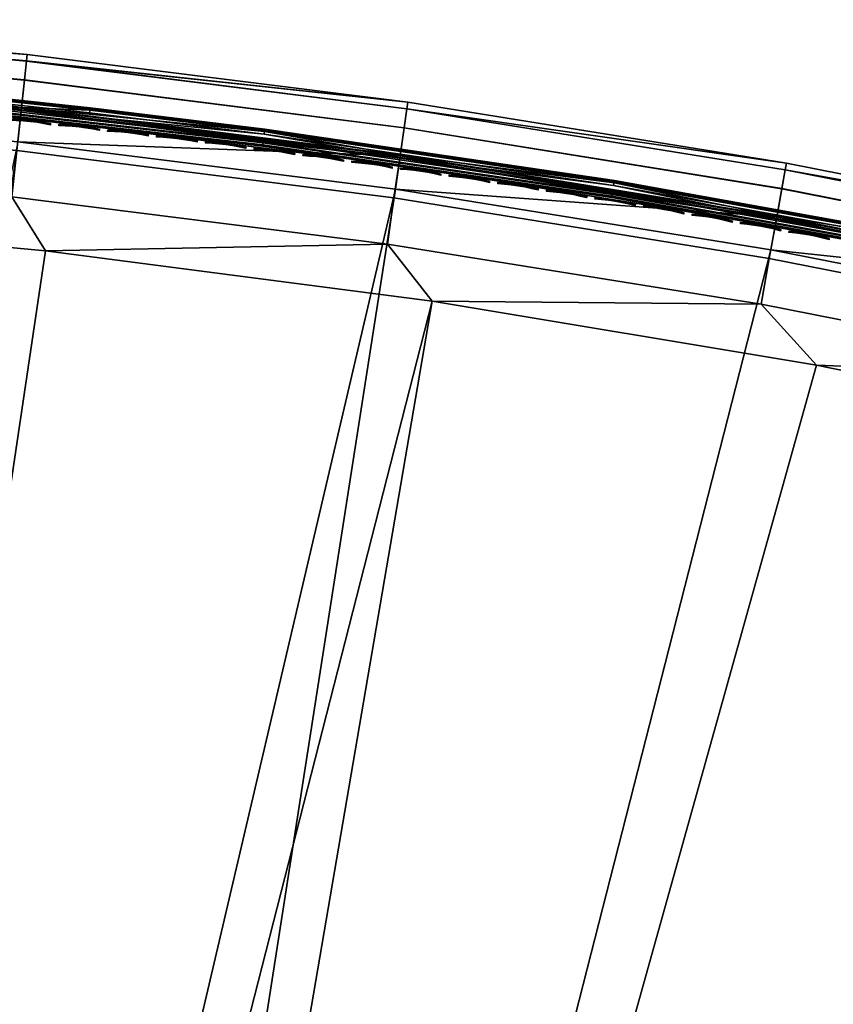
# Model space of a CAD drawing. Header units: inches. Extents: x 0 to 54.6, y -45.5 to 0.
# Tile 162 of 256: x 6.7 to 11.4, y -5.8 to -0.2. Entities that reach past the tile are written whole.
import ezdxf

# ---------------------------------------------------------------- set-up
doc = ezdxf.new("R2010")
doc.units = ezdxf.units.IN
doc.header["$LTSCALE"] = 0.03937
doc.header["$MEASUREMENT"] = 0
for name, color, linetype in [('A-FURN-3-ST', 151, 'Continuous'), ('A-FURN-3-ST-SEAM', 250, 'Continuous'), ('A-FURN-3-STITCH', 15, 'Continuous')]:
    doc.layers.add(name, color=color, linetype=linetype)

msp = doc.modelspace()

# ---------------------------------------------------------------- meshes
at = {"layer": 'A-FURN-3-ST'}
mesh = msp.add_polyface(dxfattribs=at)
corners = [(13.2457, -1.4082, 5.5), (11.098, -1.0239, 5.3087), (11.1046, -0.9864, 5.5), (8.9449, -0.6767, 5.3087), (8.9501, -0.639, 5.5), (6.7811, -0.4043, 5.3087), (6.785, -0.3664, 5.5), (4.6091, -0.207, 5.3087), (4.6116, -0.169, 5.5), (13.2152, -1.5514, 5.1464), (11.0791, -1.1306, 5.1464), (13.2379, -1.4454, 5.3087), (11.0507, -1.2903, 5.0381), (8.8798, -1.134, 5), (8.9068, -0.9446, 5.0381), (8.9297, -0.784, 5.1464), (6.7319, -0.8636, 5), (6.7523, -0.6734, 5.0381), (6.7696, -0.5121, 5.1464), (4.5759, -0.6677, 5), (4.5897, -0.4769, 5.0381), (4.6013, -0.3151, 5.1464), (13.2457, -1.4082, 16.9), (11.1046, -0.9864, 16.9), (8.9501, -0.639, 16.9), (6.785, -0.3664, 16.9), (4.6116, -0.169, 16.9), (4.6815, -1.2773, 18), (6.6972, -1.177, 17.9625), (4.552, -0.9821, 17.9625), (11.098, -1.0233, 17.1847), (8.9448, -0.6761, 17.1847), (8.9292, -0.7849, 17.45), (11.0786, -1.1315, 17.45), (8.9044, -0.9579, 17.6778), (11.0478, -1.3035, 17.6778), (8.872, -1.1834, 17.8526), (11.0076, -1.5278, 17.8526), (6.7809, -0.4037, 17.1847), (6.7691, -0.5129, 17.45), (6.7503, -0.6867, 17.6778), (6.7257, -0.9132, 17.8526), (8.8343, -1.446, 17.9625), (4.6089, -0.2064, 17.1847), (4.6008, -0.316, 17.45), (4.588, -0.4903, 17.6778), (4.5714, -0.7175, 17.8526)]
mesh.append_faces([[corners[k] for k in face] for face in [(0, 1, 2), (2, 1, 3), (2, 3, 4), (4, 3, 5), (4, 5, 6), (6, 5, 7), (6, 7, 8), (9, 10, 1, 11), (12, 13, 14), (12, 14, 15, 10), (10, 15, 3, 1), (13, 16, 14), (14, 16, 17), (14, 17, 18, 15), (15, 18, 5, 3), (16, 19, 17), (17, 19, 20), (17, 20, 21, 18), (18, 21, 7, 5), (22, 0, 23), (23, 0, 2), (23, 2, 24), (24, 2, 4), (24, 4, 25), (25, 4, 6), (25, 6, 26), (26, 6, 8), (27, 28, 29), (22, 23, 30), (30, 23, 31), (30, 31, 32, 33), (33, 32, 34, 35), (35, 34, 36, 37), (23, 24, 31), (31, 24, 38), (31, 38, 39, 32), (32, 39, 40, 34), (34, 40, 41, 36), (36, 41, 28, 42), (24, 25, 38), (38, 25, 43), (38, 43, 44, 39), (39, 44, 45, 40), (40, 45, 46, 41), (41, 46, 29, 28), (25, 26, 43)]])
mesh = msp.add_polyface(dxfattribs=at)
corners = [(8.8973, -23.5406, 18), (17.7415, -3.697, 18), (15.6057, -3.0995, 18), (7.1881, -23.1938, 18), (13.4498, -2.5789, 18), (5.4656, -22.921, 18), (11.2766, -2.1358, 18), (9.089, -1.7709, 18), (3.7329, -22.7226, 18), (6.8896, -1.4846, 18), (4.6815, -1.2773, 18), (15.3709, -1.9039, 5.5), (13.2379, -1.4454, 5.3087), (13.2457, -1.4082, 5.5), (11.098, -1.0239, 5.3087), (15.296, -2.2033, 5.0381), (13.1412, -1.8971, 5), (13.1813, -1.71, 5.0381), (13.2152, -1.5514, 5.1464), (15.3355, -2.046, 5.1464), (11.0171, -1.4787, 5), (11.0507, -1.2903, 5.0381), (11.0791, -1.1306, 5.1464), (8.8798, -1.134, 5), (13.2457, -1.4082, 16.9), (15.172, -2.6946, 17.9625), (13.0743, -2.2053, 17.9625), (10.9609, -1.7889, 17.9625), (8.8343, -1.446, 17.9625), (6.6972, -1.177, 17.9625), (15.3618, -1.9402, 17.1847), (13.2378, -1.4448, 17.1847), (13.2147, -1.5523, 17.45), (15.335, -2.0468, 17.45), (13.178, -1.7232, 17.6778), (15.2923, -2.2163, 17.6778), (13.1301, -1.9459, 17.8526), (15.2367, -2.4373, 17.8526), (15.3709, -1.9039, 16.9), (11.098, -1.0233, 17.1847), (11.0786, -1.1315, 17.45), (11.0478, -1.3035, 17.6778), (11.0076, -1.5278, 17.8526), (8.872, -1.1834, 17.8526), (17.3395, -2.9534, 5), (8.7674, -24.1264, 5), (15.2495, -2.3889, 5), (7.084, -23.7847, 5), (5.3873, -23.5158, 5), (3.6806, -23.3203, 5), (6.7319, -0.8636, 5), (1.9672, -23.1986, 5), (4.5759, -0.6677, 5)]
mesh.append_faces([[corners[k] for k in face] for face in [(0, 1, 2), (0, 2, 3), (3, 2, 4), (3, 4, 5), (5, 4, 6), (5, 6, 7), (5, 7, 8), (8, 7, 9), (8, 9, 10), (11, 12, 13), (13, 12, 14), (15, 16, 17), (15, 17, 18, 19), (16, 20, 17), (17, 20, 21), (17, 21, 22, 18), (20, 23, 21), (24, 11, 13), (4, 25, 26), (4, 26, 6), (6, 26, 27), (6, 27, 7), (7, 27, 28), (7, 28, 9), (9, 28, 29), (9, 29, 10), (30, 31, 32, 33), (33, 32, 34, 35), (35, 34, 36, 37), (37, 36, 26, 25), (38, 24, 31), (31, 24, 39), (31, 39, 40, 32), (32, 40, 41, 34), (34, 41, 42, 36), (36, 42, 27, 26), (42, 43, 28, 27), (44, 45, 46), (46, 45, 47), (46, 47, 16), (16, 47, 48), (16, 48, 20), (20, 48, 23), (23, 48, 49), (23, 49, 50), (50, 51, 52)]])
mesh = msp.add_polyface(dxfattribs=at)
corners = [(15.5373, -25.653, 18), (29.9847, -8.8472, 18), (28.0254, -7.8078, 18), (13.913, -25.018, 18), (26.0302, -6.8392, 18), (24.0016, -5.9427, 18), (12.2629, -24.4536, 18), (21.9422, -5.1195, 18), (10.5899, -23.9608, 18), (19.8546, -4.3706, 18), (8.8973, -23.5406, 18), (17.7415, -3.697, 18), (25.6703, -5.4671, 5.5), (23.648, -4.6478, 5.3087), (23.6623, -4.6125, 5.5), (21.6129, -3.8638, 5.3087), (21.6259, -3.828, 5.5), (25.5446, -5.749, 5.0381), (23.4747, -5.076, 5), (23.5465, -4.8987, 5.0381), (23.6074, -4.7483, 5.1464), (25.6107, -5.6009, 5.1464), (25.6548, -5.5019, 5.3087), (21.4545, -4.2978, 5), (21.5202, -4.118, 5.0381), (21.5758, -3.9656, 5.1464), (19.4086, -3.5899, 5), (19.468, -3.408, 5.0381), (23.6623, -4.6125, 16.9), (21.6259, -3.828, 16.9), (25.3381, -6.2116, 17.9625), (23.356, -5.3681, 17.9625), (21.346, -4.5938, 17.9625), (19.3104, -3.8895, 17.9625), (25.655, -5.5013, 17.1847), (23.6482, -4.6473, 17.1847), (23.6069, -4.7491, 17.45), (25.6102, -5.6017, 17.45), (23.5413, -4.9111, 17.6778), (25.539, -5.7613, 17.6778), (23.4557, -5.1223, 17.8526), (25.4462, -5.9693, 17.8526), (25.6703, -5.4671, 16.9), (21.613, -3.8632, 17.1847), (21.5753, -3.9664, 17.45), (21.5153, -4.1306, 17.6778), (21.4371, -4.3446, 17.8526), (19.4635, -3.4208, 17.6778), (19.3927, -3.6374, 17.8526), (29.3567, -7.8236, 5), (15.3077, -26.2074, 5), (27.4282, -6.84, 5), (13.7078, -25.5818, 5), (25.4667, -5.9238, 5), (12.0824, -25.0258, 5), (10.4346, -24.5404, 5), (8.7674, -24.1264, 5), (17.3395, -2.9534, 5)]
mesh.append_faces([[corners[k] for k in face] for face in [(0, 1, 2), (3, 2, 4), (3, 4, 5), (6, 5, 7), (8, 7, 9), (10, 9, 11), (12, 13, 14), (14, 13, 15), (14, 15, 16), (17, 18, 19), (17, 19, 20, 21), (21, 20, 13, 22), (18, 23, 19), (19, 23, 24), (19, 24, 25, 20), (20, 25, 15, 13), (23, 26, 24), (24, 26, 27), (28, 12, 14), (28, 14, 29), (29, 14, 16), (5, 30, 31), (5, 31, 7), (7, 31, 32), (7, 32, 9), (9, 32, 33), (9, 33, 11), (34, 35, 36, 37), (37, 36, 38, 39), (39, 38, 40, 41), (41, 40, 31, 30), (42, 28, 35), (35, 28, 43), (35, 43, 44, 36), (36, 44, 45, 38), (38, 45, 46, 40), (40, 46, 32, 31), (28, 29, 43), (45, 47, 48, 46), (46, 48, 33, 32), (49, 50, 51), (51, 52, 53), (53, 54, 18), (18, 54, 23), (23, 55, 26), (26, 56, 57)]])
mesh = msp.add_polyface(dxfattribs=at)
corners = [(12.0824, -25.0258, 5), (13.642, -25.7615, 5.0381), (12.0244, -25.2082, 5.0381), (10.4346, -24.5404, 5), (10.3845, -24.7251, 5.0381), (8.7674, -24.1264, 5), (8.7253, -24.3131, 5.0381), (7.084, -23.7847, 5), (7.2862, -24.3305, 5.5), (8.6658, -24.577, 5.3087), (9.0177, -24.6972, 5.5), (10.3137, -24.9862, 5.3087), (10.7309, -25.1414, 5.5), (11.9424, -25.466, 5.3087), (11.9752, -25.3627, 5.1464), (10.3421, -24.8816, 5.1464), (8.6897, -24.4713, 5.1464), (12.4224, -25.6623, 16.9), (10.7309, -25.1414, 16.9), (9.0177, -24.6972, 16.9), (13.8151, -25.2853, 17.9625), (15.5373, -25.653, 18), (13.913, -25.018, 18), (12.1765, -24.7249, 17.9625), (12.2629, -24.4536, 18), (10.5154, -24.2356, 17.9625), (10.5899, -23.9608, 18), (8.8347, -23.8184, 17.9625), (8.8973, -23.5406, 18), (7.1376, -23.474, 17.9625), (7.0904, -23.7351, 17.8526), (8.7763, -24.0772, 17.8526), (10.4459, -24.4917, 17.8526), (12.0961, -24.9777, 17.8526), (13.7238, -25.5345, 17.8526), (7.0499, -23.9592, 17.6778), (8.7262, -24.2994, 17.6778), (10.3863, -24.7115, 17.6778), (12.0271, -25.1948, 17.6778), (7.2862, -24.3305, 16.9), (8.6636, -24.5771, 17.1847), (10.3118, -24.9863, 17.1847), (10.3405, -24.8802, 17.45), (8.6878, -24.4699, 17.45), (11.9407, -25.4661, 17.1847), (11.9741, -25.3614, 17.45), (24.0016, -5.9427, 18), (21.9422, -5.1195, 18), (19.8546, -4.3706, 18), (21.4545, -4.2978, 5), (19.4086, -3.5899, 5)]
mesh.append_faces([[corners[k] for k in face] for face in [(0, 1, 2), (0, 2, 3), (3, 2, 4), (3, 4, 5), (5, 4, 6), (5, 6, 7), (8, 9, 10), (10, 9, 11), (10, 11, 12), (12, 11, 13), (14, 13, 11, 15), (15, 11, 9, 16), (2, 14, 15, 4), (4, 15, 16, 6), (12, 17, 18), (12, 18, 10), (10, 18, 19), (10, 19, 8), (20, 21, 22), (20, 22, 23), (23, 22, 24), (23, 24, 25), (25, 24, 26), (25, 26, 27), (27, 26, 28), (27, 28, 29), (29, 30, 31, 27), (27, 31, 32, 25), (25, 32, 33, 23), (23, 33, 34, 20), (30, 35, 36, 31), (31, 36, 37, 32), (32, 37, 38, 33), (39, 19, 40), (40, 19, 41), (40, 41, 42, 43), (43, 42, 37, 36), (19, 18, 41), (41, 18, 44), (41, 44, 45, 42), (42, 45, 38, 37), (22, 46, 24), (24, 47, 26), (26, 48, 28), (49, 0, 3), (50, 3, 5)]])
at = {"layer": 'A-FURN-3-ST-SEAM'}
mesh = msp.add_polyface(dxfattribs=at)
corners = [(8.1273, -0.8658, 17.7208), (8.9065, -0.954, 17.7271), (6.7524, -0.6828, 17.7271), (6.1445, -0.6385, 17.7208), (4.5902, -0.4864, 17.7271), (4.169, -0.4754, 17.7208), (2.4225, -0.3649, 17.7271), (4.1681, -0.4901, 17.7078), (6.1431, -0.6531, 17.7078), (8.1254, -0.8804, 17.7078), (4.1676, -0.4986, 17.6902), (6.1423, -0.6616, 17.6902), (8.1243, -0.8888, 17.6902), (2.421, -0.4077, 17.6706), (4.5872, -0.5291, 17.6706), (6.7479, -0.7254, 17.6706), (8.9006, -0.9964, 17.6706), (8.133, -0.821, 17.7234), (7.1401, -0.6992, 17.7234), (6.1487, -0.5936, 17.7234), (7.1427, -0.6757, 17.702), (6.151, -0.57, 17.702), (7.1434, -0.6698, 17.6707), (6.1515, -0.5642, 17.6707), (7.1418, -0.684, 17.6422), (6.1502, -0.5783, 17.6422), (6.7538, -0.6695, 17.628), (8.1349, -0.8058, 17.6422), (4.5911, -0.473, 17.628), (5.1604, -0.4887, 17.6422), (5.1615, -0.4745, 17.6707), (5.1611, -0.4804, 17.702), (5.1592, -0.504, 17.7234), (4.1719, -0.4304, 17.7234), (3.1871, -0.3725, 17.7234), (4.1734, -0.4068, 17.702), (3.1882, -0.3489, 17.702), (4.1737, -0.4009, 17.6707), (3.1885, -0.343, 17.6707), (4.1728, -0.4151, 17.6422), (3.1879, -0.3572, 17.6422), (2.423, -0.3516, 17.628), (8.1367, -0.7917, 17.6707), (8.136, -0.7976, 17.702), (8.125, -0.8836, 17.6522), (6.1428, -0.6564, 17.6522), (4.1679, -0.4933, 17.6522), (3.1842, -0.4355, 17.6522), (3.1848, -0.4226, 17.6377), (4.1687, -0.4804, 17.6377), (3.1856, -0.4051, 17.6292), (4.1698, -0.463, 17.6292), (6.1456, -0.6261, 17.6292), (8.1288, -0.8534, 17.6292), (8.1266, -0.8708, 17.6377), (6.144, -0.6435, 17.6377)]
mesh.append_faces([[corners[k] for k in face] for face in [(0, 1, 2), (0, 2, 3), (3, 2, 4), (3, 4, 5), (5, 4, 6), (5, 7, 8, 3), (3, 8, 9, 0), (7, 10, 11, 8), (8, 11, 12, 9), (10, 13, 14), (10, 14, 11), (11, 14, 15), (11, 15, 12), (12, 15, 16), (2, 17, 18), (2, 18, 19), (19, 18, 20, 21), (21, 20, 22, 23), (23, 22, 24, 25), (25, 24, 26), (26, 24, 27), (26, 28, 25), (25, 28, 29), (25, 29, 30, 23), (23, 30, 31, 21), (21, 31, 32, 19), (19, 32, 4), (4, 32, 33), (4, 33, 34), (34, 33, 35, 36), (36, 35, 37, 38), (38, 37, 39, 40), (40, 39, 28), (28, 39, 29), (28, 41, 40), (6, 4, 34), (4, 2, 19), (42, 27, 24, 22), (43, 42, 22, 20), (17, 43, 20, 18), (39, 37, 30, 29), (37, 35, 31, 30), (35, 33, 32, 31), (44, 16, 15), (44, 15, 45), (45, 15, 14), (45, 14, 46), (46, 14, 47), (46, 47, 48, 49), (49, 48, 50, 51), (51, 50, 28), (28, 50, 41), (51, 28, 52), (52, 28, 26), (52, 26, 53), (54, 44, 45, 55), (55, 45, 46, 49), (53, 54, 55, 52), (52, 55, 49, 51)]])
mesh = msp.add_polyface(dxfattribs=at)
corners = [(14.0891, -1.9409, 17.7208), (15.2945, -2.2126, 17.7271), (13.1801, -1.7194, 17.7271), (12.1028, -1.5164, 17.7208), (11.0499, -1.2997, 17.7271), (10.1144, -1.1582, 17.7208), (8.9065, -0.954, 17.7271), (8.1273, -0.8658, 17.7208), (8.1254, -0.8804, 17.7078), (10.1121, -1.1727, 17.7078), (12.1, -1.5308, 17.7078), (14.0859, -1.9552, 17.7078), (8.1243, -0.8888, 17.6902), (10.1107, -1.1811, 17.6902), (12.0984, -1.5392, 17.6902), (14.084, -1.9636, 17.6902), (8.9006, -0.9964, 17.6706), (11.0425, -1.3418, 17.6706), (13.1712, -1.7612, 17.6706), (15.2841, -2.2541, 17.6706), (14.0992, -1.8969, 17.7234), (12.1114, -1.472, 17.7234), (10.1216, -1.1136, 17.7234), (8.133, -0.821, 17.7234), (6.7524, -0.6828, 17.7271), (6.7538, -0.6695, 17.628), (8.1349, -0.8058, 17.6422), (8.9084, -0.9408, 17.628), (10.124, -1.0985, 17.6422), (11.0523, -1.2865, 17.628), (12.1143, -1.457, 17.6422), (13.1829, -1.7063, 17.628), (14.1026, -1.882, 17.6422), (14.1057, -1.8681, 17.6707), (12.117, -1.443, 17.6707), (10.1262, -1.0844, 17.6707), (8.1367, -0.7917, 17.6707), (14.1044, -1.8738, 17.702), (12.1159, -1.4488, 17.702), (10.1253, -1.0902, 17.702), (8.136, -0.7976, 17.702), (14.0852, -1.9584, 17.6522), (12.0994, -1.534, 17.6522), (10.1116, -1.1759, 17.6522), (8.125, -0.8836, 17.6522), (8.1288, -0.8534, 17.6292), (10.1164, -1.1459, 17.6292), (12.1051, -1.5041, 17.6292), (14.0919, -1.9288, 17.6292), (15.2977, -2.1996, 17.628), (14.0881, -1.9458, 17.6377), (12.1018, -1.5213, 17.6377), (10.1136, -1.1631, 17.6377), (8.1266, -0.8708, 17.6377)]
mesh.append_faces([[corners[k] for k in face] for face in [(0, 1, 2), (0, 2, 3), (3, 2, 4), (3, 4, 5), (5, 4, 6), (5, 6, 7), (7, 8, 9, 5), (5, 9, 10, 3), (3, 10, 11, 0), (8, 12, 13, 9), (9, 13, 14, 10), (10, 14, 15, 11), (12, 16, 13), (13, 16, 17), (13, 17, 14), (14, 17, 18), (14, 18, 15), (15, 18, 19), (2, 20, 21), (2, 21, 4), (4, 21, 22), (4, 22, 6), (6, 22, 23), (6, 23, 24), (25, 26, 27), (27, 26, 28), (27, 28, 29), (29, 28, 30), (29, 30, 31), (31, 30, 32), (33, 32, 30, 34), (34, 30, 28, 35), (35, 28, 26, 36), (37, 33, 34, 38), (38, 34, 35, 39), (39, 35, 36, 40), (20, 37, 38, 21), (21, 38, 39, 22), (22, 39, 40, 23), (41, 19, 18), (41, 18, 42), (42, 18, 17), (42, 17, 43), (43, 17, 16), (43, 16, 44), (45, 25, 27), (45, 27, 46), (46, 27, 29), (46, 29, 47), (47, 29, 31), (47, 31, 48), (48, 31, 49), (50, 41, 42, 51), (51, 42, 43, 52), (52, 43, 44, 53), (48, 50, 51, 47), (47, 51, 52, 46), (46, 52, 53, 45)]])
at = {"layer": 'A-FURN-3-STITCH'}
mesh = msp.add_polyface(dxfattribs=at)
corners = [(6.3602, -0.709, 17.7252), (6.3223, -0.7021, 17.732), (6.3227, -0.698, 17.7351), (6.3604, -0.7067, 17.7241), (6.3232, -0.6932, 17.733), (6.3609, -0.7019, 17.722), (6.3233, -0.6926, 17.7278), (6.3612, -0.6995, 17.721), (6.6386, -0.7381, 17.7252), (6.6008, -0.731, 17.732), (6.6012, -0.7269, 17.7351), (6.6389, -0.7357, 17.7241), (6.6017, -0.7221, 17.733), (6.6394, -0.731, 17.722), (6.6018, -0.7215, 17.7278), (6.6397, -0.7286, 17.721), (6.5623, -0.7251, 17.736), (6.5628, -0.721, 17.7391), (6.5633, -0.7162, 17.737), (6.5634, -0.7156, 17.7318), (6.5235, -0.7204, 17.7372), (6.524, -0.7162, 17.7403), (6.5245, -0.7115, 17.7382), (6.5246, -0.7109, 17.733), (6.4846, -0.7169, 17.7355), (6.4851, -0.7127, 17.7386), (6.4856, -0.708, 17.7366), (6.4857, -0.7074, 17.7314), (6.4458, -0.7146, 17.7311), (6.4463, -0.7105, 17.7342), (6.4468, -0.7057, 17.7322), (6.4469, -0.7051, 17.727), (6.4074, -0.7136, 17.7239), (6.4077, -0.7112, 17.7229), (6.4082, -0.7065, 17.7209), (6.4085, -0.7041, 17.7198), (6.8407, -0.7551, 17.736), (6.8019, -0.7502, 17.7372), (6.8024, -0.746, 17.7403), (6.8412, -0.7509, 17.7391), (6.8029, -0.7413, 17.7382), (6.8417, -0.7462, 17.737), (6.7631, -0.7465, 17.7355), (6.7635, -0.7423, 17.7386), (6.764, -0.7376, 17.7366), (6.7641, -0.737, 17.7314), (6.803, -0.7407, 17.733), (6.7243, -0.7441, 17.7311), (6.7247, -0.7399, 17.7342), (6.7253, -0.7352, 17.7322), (6.7253, -0.7346, 17.727), (6.6859, -0.7429, 17.7239), (6.6861, -0.7405, 17.7229), (6.6867, -0.7357, 17.7209), (6.6869, -0.7334, 17.7198)]
mesh.append_faces([[corners[k] for k in face] for face in [(0, 1, 2, 3), (3, 2, 4, 5), (5, 4, 6, 7), (8, 9, 10, 11), (11, 10, 12, 13), (13, 12, 14, 15), (9, 16, 17, 10), (10, 17, 18, 12), (12, 18, 19, 14), (16, 20, 21, 17), (17, 21, 22, 18), (18, 22, 23, 19), (20, 24, 25, 21), (21, 25, 26, 22), (22, 26, 27, 23), (24, 28, 29, 25), (25, 29, 30, 26), (26, 30, 31, 27), (28, 32, 33, 29), (29, 33, 34, 30), (30, 34, 35, 31), (36, 37, 38, 39), (39, 38, 40, 41), (37, 42, 43, 38), (38, 43, 44, 40), (40, 44, 45, 46), (42, 47, 48, 43), (43, 48, 49, 44), (44, 49, 50, 45), (47, 51, 52, 48), (48, 52, 53, 49), (49, 53, 54, 50)]])
mesh = msp.add_polyface(dxfattribs=at)
corners = [(7.1951, -0.8, 17.7252), (7.1574, -0.7925, 17.732), (7.1578, -0.7884, 17.7351), (7.1954, -0.7976, 17.7241), (7.1584, -0.7836, 17.733), (7.196, -0.7929, 17.722), (7.1585, -0.7831, 17.7278), (7.1963, -0.7905, 17.721), (7.119, -0.7863, 17.736), (7.1194, -0.7821, 17.7391), (7.12, -0.7774, 17.737), (7.1201, -0.7768, 17.7318), (7.0802, -0.7812, 17.7372), (7.0807, -0.7771, 17.7403), (7.0812, -0.7723, 17.7382), (7.0813, -0.7717, 17.733), (7.0413, -0.7774, 17.7355), (7.0418, -0.7732, 17.7386), (7.0424, -0.7685, 17.7366), (7.0424, -0.7679, 17.7314), (7.0026, -0.7748, 17.7311), (7.003, -0.7706, 17.7342), (7.0036, -0.7658, 17.7322), (7.0037, -0.7653, 17.727), (6.9642, -0.7734, 17.7239), (6.9644, -0.771, 17.7229), (6.965, -0.7663, 17.7209), (6.9653, -0.7639, 17.7198), (7.3583, -0.8135, 17.7372), (7.3195, -0.8095, 17.7355), (7.32, -0.8053, 17.7386), (7.3588, -0.8093, 17.7403), (7.3205, -0.8006, 17.7366), (7.3594, -0.8046, 17.7382), (7.2807, -0.8067, 17.7311), (7.2812, -0.8025, 17.7342), (7.2818, -0.7978, 17.7322), (7.2819, -0.7972, 17.727), (7.3206, -0.8, 17.7314), (7.2423, -0.8052, 17.7239), (7.2426, -0.8028, 17.7229), (7.2432, -0.798, 17.7209), (7.2435, -0.7957, 17.7198), (6.917, -0.7684, 17.7252), (6.8791, -0.7612, 17.732), (6.8796, -0.757, 17.7351), (6.9172, -0.766, 17.7241), (6.8801, -0.7523, 17.733), (6.9178, -0.7613, 17.722), (6.8802, -0.7517, 17.7278), (6.918, -0.7589, 17.721), (6.8407, -0.7551, 17.736), (6.8412, -0.7509, 17.7391), (6.8417, -0.7462, 17.737), (6.8418, -0.7456, 17.7318), (6.8029, -0.7413, 17.7382), (6.803, -0.7407, 17.733)]
mesh.append_faces([[corners[k] for k in face] for face in [(0, 1, 2, 3), (3, 2, 4, 5), (5, 4, 6, 7), (1, 8, 9, 2), (2, 9, 10, 4), (4, 10, 11, 6), (8, 12, 13, 9), (9, 13, 14, 10), (10, 14, 15, 11), (12, 16, 17, 13), (13, 17, 18, 14), (14, 18, 19, 15), (16, 20, 21, 17), (17, 21, 22, 18), (18, 22, 23, 19), (20, 24, 25, 21), (21, 25, 26, 22), (22, 26, 27, 23), (28, 29, 30, 31), (31, 30, 32, 33), (29, 34, 35, 30), (30, 35, 36, 32), (32, 36, 37, 38), (34, 39, 40, 35), (35, 40, 41, 36), (36, 41, 42, 37), (43, 44, 45, 46), (46, 45, 47, 48), (48, 47, 49, 50), (44, 51, 52, 45), (45, 52, 53, 47), (47, 53, 54, 49), (53, 55, 56, 54)]])
mesh = msp.add_polyface(dxfattribs=at)
corners = [(7.4732, -0.8327, 17.7252), (7.4354, -0.8252, 17.732), (7.4359, -0.821, 17.7351), (7.4735, -0.8304, 17.7241), (7.4365, -0.8163, 17.733), (7.4741, -0.8256, 17.722), (7.4366, -0.8157, 17.7278), (7.4743, -0.8233, 17.721), (7.3971, -0.8187, 17.736), (7.3976, -0.8146, 17.7391), (7.3981, -0.8098, 17.737), (7.3982, -0.8093, 17.7318), (7.3583, -0.8135, 17.7372), (7.3588, -0.8093, 17.7403), (7.3594, -0.8046, 17.7382), (7.3595, -0.804, 17.733), (7.3205, -0.8006, 17.7366), (7.3206, -0.8, 17.7314), (7.7511, -0.8668, 17.7252), (7.7134, -0.859, 17.732), (7.7139, -0.8549, 17.7351), (7.7514, -0.8644, 17.7241), (7.7145, -0.8501, 17.733), (7.752, -0.8597, 17.722), (7.7146, -0.8496, 17.7278), (7.7523, -0.8573, 17.721), (7.675, -0.8524, 17.736), (7.6755, -0.8483, 17.7391), (7.6761, -0.8435, 17.737), (7.6762, -0.843, 17.7318), (7.6363, -0.847, 17.7372), (7.6368, -0.8429, 17.7403), (7.6374, -0.8381, 17.7382), (7.6375, -0.8375, 17.733), (7.5975, -0.8428, 17.7355), (7.598, -0.8387, 17.7386), (7.5986, -0.8339, 17.7366), (7.5987, -0.8333, 17.7314), (7.5587, -0.8399, 17.7311), (7.5592, -0.8357, 17.7342), (7.5598, -0.831, 17.7322), (7.5599, -0.8304, 17.727), (7.5203, -0.8382, 17.7239), (7.5206, -0.8358, 17.7229), (7.5212, -0.831, 17.7209), (7.5215, -0.8287, 17.7198), (7.8753, -0.8774, 17.7355), (7.8366, -0.8743, 17.7311), (7.8371, -0.8701, 17.7342), (7.8758, -0.8733, 17.7386), (7.8377, -0.8654, 17.7322), (7.8765, -0.8685, 17.7366), (7.7982, -0.8724, 17.7239), (7.7985, -0.87, 17.7229), (7.7991, -0.8653, 17.7209), (7.7995, -0.8629, 17.7198), (7.8378, -0.8648, 17.727)]
mesh.append_faces([[corners[k] for k in face] for face in [(0, 1, 2, 3), (3, 2, 4, 5), (5, 4, 6, 7), (1, 8, 9, 2), (2, 9, 10, 4), (4, 10, 11, 6), (8, 12, 13, 9), (9, 13, 14, 10), (10, 14, 15, 11), (14, 16, 17, 15), (18, 19, 20, 21), (21, 20, 22, 23), (23, 22, 24, 25), (19, 26, 27, 20), (20, 27, 28, 22), (22, 28, 29, 24), (26, 30, 31, 27), (27, 31, 32, 28), (28, 32, 33, 29), (30, 34, 35, 31), (31, 35, 36, 32), (32, 36, 37, 33), (34, 38, 39, 35), (35, 39, 40, 36), (36, 40, 41, 37), (38, 42, 43, 39), (39, 43, 44, 40), (40, 44, 45, 41), (46, 47, 48, 49), (49, 48, 50, 51), (47, 52, 53, 48), (48, 53, 54, 50), (50, 54, 55, 56)]])
mesh = msp.add_polyface(dxfattribs=at)
corners = [(8.0288, -0.9021, 17.7252), (7.9911, -0.8942, 17.732), (7.9917, -0.89, 17.7351), (8.0291, -0.8997, 17.7241), (7.9923, -0.8853, 17.733), (8.0297, -0.895, 17.722), (7.9924, -0.8847, 17.7278), (8.0301, -0.8926, 17.721), (7.9528, -0.8874, 17.736), (7.9534, -0.8832, 17.7391), (7.954, -0.8785, 17.737), (7.9541, -0.8779, 17.7318), (7.9142, -0.8818, 17.7372), (7.9147, -0.8776, 17.7403), (7.9153, -0.8729, 17.7382), (7.9154, -0.8723, 17.733), (7.8753, -0.8774, 17.7355), (7.8758, -0.8733, 17.7386), (7.8765, -0.8685, 17.7366), (7.8766, -0.8679, 17.7314), (7.8377, -0.8654, 17.7322), (7.8378, -0.8648, 17.727), (8.3064, -0.9386, 17.7252), (8.2687, -0.9305, 17.732), (8.2693, -0.9263, 17.7351), (8.3067, -0.9362, 17.7241), (8.2699, -0.9216, 17.733), (8.3074, -0.9315, 17.722), (8.27, -0.921, 17.7278), (8.3077, -0.9291, 17.721), (8.2305, -0.9236, 17.736), (8.231, -0.9194, 17.7391), (8.2317, -0.9147, 17.737), (8.2318, -0.9141, 17.7318), (8.1918, -0.9178, 17.7372), (8.1924, -0.9136, 17.7403), (8.193, -0.9089, 17.7382), (8.1931, -0.9083, 17.733), (8.153, -0.9132, 17.7355), (8.1536, -0.9091, 17.7386), (8.1542, -0.9044, 17.7366), (8.1543, -0.9038, 17.7314), (8.1143, -0.9099, 17.7311), (8.1148, -0.9058, 17.7342), (8.1155, -0.9011, 17.7322), (8.1156, -0.9005, 17.727), (8.0759, -0.9079, 17.7239), (8.0763, -0.9055, 17.7229), (8.0769, -0.9008, 17.7209), (8.0772, -0.8984, 17.7198), (8.3919, -0.9468, 17.7311), (8.3535, -0.9446, 17.7239), (8.3538, -0.9422, 17.7229), (8.3924, -0.9427, 17.7342), (8.3545, -0.9375, 17.7209), (8.3931, -0.938, 17.7322)]
mesh.append_faces([[corners[k] for k in face] for face in [(0, 1, 2, 3), (3, 2, 4, 5), (5, 4, 6, 7), (1, 8, 9, 2), (2, 9, 10, 4), (4, 10, 11, 6), (8, 12, 13, 9), (9, 13, 14, 10), (10, 14, 15, 11), (12, 16, 17, 13), (13, 17, 18, 14), (14, 18, 19, 15), (18, 20, 21, 19), (22, 23, 24, 25), (25, 24, 26, 27), (27, 26, 28, 29), (23, 30, 31, 24), (24, 31, 32, 26), (26, 32, 33, 28), (30, 34, 35, 31), (31, 35, 36, 32), (32, 36, 37, 33), (34, 38, 39, 35), (35, 39, 40, 36), (36, 40, 41, 37), (38, 42, 43, 39), (39, 43, 44, 40), (40, 44, 45, 41), (42, 46, 47, 43), (43, 47, 48, 44), (44, 48, 49, 45), (50, 51, 52, 53), (53, 52, 54, 55)]])
mesh = msp.add_polyface(dxfattribs=at)
corners = [(8.5838, -0.9763, 17.7252), (8.5462, -0.9681, 17.732), (8.5468, -0.9639, 17.7351), (8.5841, -0.974, 17.7241), (8.5474, -0.9592, 17.733), (8.5848, -0.9693, 17.722), (8.5475, -0.9586, 17.7278), (8.5851, -0.9669, 17.721), (8.508, -0.961, 17.736), (8.5085, -0.9568, 17.7391), (8.5092, -0.9521, 17.737), (8.5093, -0.9515, 17.7318), (8.4693, -0.955, 17.7372), (8.4699, -0.9509, 17.7403), (8.4705, -0.9462, 17.7382), (8.4707, -0.9456, 17.733), (8.4305, -0.9503, 17.7355), (8.4311, -0.9462, 17.7386), (8.4318, -0.9414, 17.7366), (8.4319, -0.9409, 17.7314), (8.3919, -0.9468, 17.7311), (8.3924, -0.9427, 17.7342), (8.3931, -0.938, 17.7322), (8.3932, -0.9374, 17.727), (8.3545, -0.9375, 17.7209), (8.3548, -0.9352, 17.7198), (8.8611, -1.0153, 17.7252), (8.8235, -1.0069, 17.732), (8.824, -1.0028, 17.7351), (8.8614, -1.013, 17.7241), (8.7853, -0.9996, 17.736), (8.7858, -0.9955, 17.7391), (8.7865, -0.9908, 17.737), (8.8247, -0.9981, 17.733), (8.7866, -0.9902, 17.7318), (8.8248, -0.9975, 17.7278), (8.7467, -0.9935, 17.7372), (8.7472, -0.9894, 17.7403), (8.7479, -0.9847, 17.7382), (8.748, -0.9841, 17.733), (8.7079, -0.9886, 17.7355), (8.7085, -0.9845, 17.7386), (8.7092, -0.9798, 17.7366), (8.7093, -0.9792, 17.7314), (8.6692, -0.985, 17.7311), (8.6698, -0.9808, 17.7342), (8.6705, -0.9761, 17.7322), (8.6706, -0.9755, 17.727), (8.6309, -0.9826, 17.7239), (8.6312, -0.9802, 17.7229), (8.6319, -0.9755, 17.7209), (8.6322, -0.9731, 17.7198)]
mesh.append_faces([[corners[k] for k in face] for face in [(0, 1, 2, 3), (3, 2, 4, 5), (5, 4, 6, 7), (1, 8, 9, 2), (2, 9, 10, 4), (4, 10, 11, 6), (8, 12, 13, 9), (9, 13, 14, 10), (10, 14, 15, 11), (12, 16, 17, 13), (13, 17, 18, 14), (14, 18, 19, 15), (16, 20, 21, 17), (17, 21, 22, 18), (18, 22, 23, 19), (22, 24, 25, 23), (26, 27, 28, 29), (27, 30, 31, 28), (28, 31, 32, 33), (33, 32, 34, 35), (30, 36, 37, 31), (31, 37, 38, 32), (32, 38, 39, 34), (36, 40, 41, 37), (37, 41, 42, 38), (38, 42, 43, 39), (40, 44, 45, 41), (41, 45, 46, 42), (42, 46, 47, 43), (44, 48, 49, 45), (45, 49, 50, 46), (46, 50, 51, 47)]])
mesh = msp.add_polyface(dxfattribs=at)
corners = [(8.8614, -1.013, 17.7241), (8.824, -1.0028, 17.7351), (8.8247, -0.9981, 17.733), (8.8621, -1.0083, 17.722), (8.8248, -0.9975, 17.7278), (8.8624, -1.0059, 17.721), (9.1381, -1.0556, 17.7252), (9.1006, -1.047, 17.732), (9.1012, -1.0429, 17.7351), (9.1385, -1.0532, 17.7241), (9.1019, -1.0381, 17.733), (9.1392, -1.0485, 17.722), (9.102, -1.0376, 17.7278), (9.1395, -1.0461, 17.721), (9.0624, -1.0395, 17.736), (9.063, -1.0354, 17.7391), (9.0637, -1.0307, 17.737), (9.0638, -1.0301, 17.7318), (9.0238, -1.0333, 17.7372), (9.0244, -1.0291, 17.7403), (9.0251, -1.0244, 17.7382), (9.0252, -1.0238, 17.733), (8.9851, -1.0282, 17.7355), (8.9857, -1.024, 17.7386), (8.9864, -1.0193, 17.7366), (8.9865, -1.0187, 17.7314), (8.9464, -1.0244, 17.7311), (8.947, -1.0202, 17.7342), (8.9477, -1.0155, 17.7322), (8.9478, -1.0149, 17.727), (8.9081, -1.0218, 17.7239), (8.9084, -1.0194, 17.7229), (8.9091, -1.0147, 17.7209), (8.9095, -1.0124, 17.7198), (9.3775, -1.0883, 17.732), (9.3394, -1.0807, 17.736), (9.34, -1.0765, 17.7391), (9.3781, -1.0842, 17.7351), (9.3008, -1.0742, 17.7372), (9.3014, -1.0701, 17.7403), (9.3021, -1.0654, 17.7382), (9.3407, -1.0718, 17.737), (9.3023, -1.0648, 17.733), (9.3408, -1.0712, 17.7318), (9.2621, -1.069, 17.7355), (9.2627, -1.0648, 17.7386), (9.2634, -1.0601, 17.7366), (9.2635, -1.0595, 17.7314), (9.2234, -1.065, 17.7311), (9.2241, -1.0608, 17.7342), (9.2248, -1.0561, 17.7322), (9.2249, -1.0555, 17.727), (9.1851, -1.0623, 17.7239), (9.1855, -1.0599, 17.7229), (9.1862, -1.0552, 17.7209), (9.1866, -1.0528, 17.7198)]
mesh.append_faces([[corners[k] for k in face] for face in [(0, 1, 2, 3), (3, 2, 4, 5), (6, 7, 8, 9), (9, 8, 10, 11), (11, 10, 12, 13), (7, 14, 15, 8), (8, 15, 16, 10), (10, 16, 17, 12), (14, 18, 19, 15), (15, 19, 20, 16), (16, 20, 21, 17), (18, 22, 23, 19), (19, 23, 24, 20), (20, 24, 25, 21), (22, 26, 27, 23), (23, 27, 28, 24), (24, 28, 29, 25), (26, 30, 31, 27), (27, 31, 32, 28), (28, 32, 33, 29), (34, 35, 36, 37), (35, 38, 39, 36), (36, 39, 40, 41), (41, 40, 42, 43), (38, 44, 45, 39), (39, 45, 46, 40), (40, 46, 47, 42), (44, 48, 49, 45), (45, 49, 50, 46), (46, 50, 51, 47), (48, 52, 53, 49), (49, 53, 54, 50), (50, 54, 55, 51)]])
mesh = msp.add_polyface(dxfattribs=at)
corners = [(9.415, -1.0971, 17.7252), (9.3775, -1.0883, 17.732), (9.3781, -1.0842, 17.7351), (9.4154, -1.0947, 17.7241), (9.3788, -1.0794, 17.733), (9.4161, -1.09, 17.722), (9.3789, -1.0789, 17.7278), (9.4164, -1.0876, 17.721), (9.34, -1.0765, 17.7391), (9.3407, -1.0718, 17.737), (9.3408, -1.0712, 17.7318), (9.6917, -1.1398, 17.7252), (9.6542, -1.1309, 17.732), (9.6549, -1.1267, 17.7351), (9.6921, -1.1374, 17.7241), (9.6556, -1.122, 17.733), (9.6928, -1.1327, 17.722), (9.6557, -1.1214, 17.7278), (9.6932, -1.1303, 17.721), (9.6161, -1.1231, 17.736), (9.6168, -1.1189, 17.7391), (9.6175, -1.1142, 17.737), (9.6176, -1.1136, 17.7318), (9.5776, -1.1164, 17.7372), (9.5782, -1.1123, 17.7403), (9.579, -1.1076, 17.7382), (9.5791, -1.107, 17.733), (9.5389, -1.111, 17.7355), (9.5395, -1.1069, 17.7386), (9.5403, -1.1022, 17.7366), (9.5404, -1.1016, 17.7314), (9.5003, -1.1068, 17.7311), (9.5009, -1.1027, 17.7342), (9.5017, -1.098, 17.7322), (9.5018, -1.0974, 17.727), (9.462, -1.1039, 17.7239), (9.4623, -1.1016, 17.7229), (9.4631, -1.0969, 17.7209), (9.4635, -1.0945, 17.7198), (9.8927, -1.1667, 17.736), (9.8542, -1.1599, 17.7372), (9.8549, -1.1557, 17.7403), (9.8933, -1.1625, 17.7391), (9.8155, -1.1543, 17.7355), (9.8162, -1.1502, 17.7386), (9.817, -1.1454, 17.7366), (9.8556, -1.151, 17.7382), (9.8171, -1.1449, 17.7314), (9.8557, -1.1505, 17.733), (9.7769, -1.1499, 17.7311), (9.7776, -1.1458, 17.7342), (9.7784, -1.1411, 17.7322), (9.7785, -1.1405, 17.727), (9.7386, -1.1469, 17.7239), (9.739, -1.1445, 17.7229), (9.7398, -1.1398, 17.7209), (9.7402, -1.1374, 17.7198)]
mesh.append_faces([[corners[k] for k in face] for face in [(0, 1, 2, 3), (3, 2, 4, 5), (5, 4, 6, 7), (2, 8, 9, 4), (4, 9, 10, 6), (11, 12, 13, 14), (14, 13, 15, 16), (16, 15, 17, 18), (12, 19, 20, 13), (13, 20, 21, 15), (15, 21, 22, 17), (19, 23, 24, 20), (20, 24, 25, 21), (21, 25, 26, 22), (23, 27, 28, 24), (24, 28, 29, 25), (25, 29, 30, 26), (27, 31, 32, 28), (28, 32, 33, 29), (29, 33, 34, 30), (31, 35, 36, 32), (32, 36, 37, 33), (33, 37, 38, 34), (39, 40, 41, 42), (40, 43, 44, 41), (41, 44, 45, 46), (46, 45, 47, 48), (43, 49, 50, 44), (44, 50, 51, 45), (45, 51, 52, 47), (49, 53, 54, 50), (50, 54, 55, 51), (51, 55, 56, 52)]])
mesh = msp.add_polyface(dxfattribs=at)
corners = [(9.9682, -1.1837, 17.7252), (9.9308, -1.1746, 17.732), (9.9314, -1.1705, 17.7351), (9.9686, -1.1814, 17.7241), (9.9322, -1.1658, 17.733), (9.9693, -1.1767, 17.722), (9.9323, -1.1652, 17.7278), (9.9697, -1.1743, 17.721), (9.8927, -1.1667, 17.736), (9.8933, -1.1625, 17.7391), (9.8941, -1.1578, 17.737), (9.8942, -1.1572, 17.7318), (9.8549, -1.1557, 17.7403), (9.8556, -1.151, 17.7382), (9.8557, -1.1505, 17.733), (10.2445, -1.2289, 17.7252), (10.2071, -1.2197, 17.732), (10.2078, -1.2155, 17.7351), (10.2449, -1.2266, 17.7241), (10.2086, -1.2108, 17.733), (10.2457, -1.2219, 17.722), (10.2087, -1.2102, 17.7278), (10.2461, -1.2195, 17.721), (10.1691, -1.2115, 17.736), (10.1697, -1.2074, 17.7391), (10.1705, -1.2027, 17.737), (10.1707, -1.2021, 17.7318), (10.1306, -1.2046, 17.7372), (10.1313, -1.2004, 17.7403), (10.1321, -1.1957, 17.7382), (10.1322, -1.1951, 17.733), (10.092, -1.1988, 17.7355), (10.0926, -1.1947, 17.7386), (10.0934, -1.19, 17.7366), (10.0936, -1.1894, 17.7314), (10.0534, -1.1943, 17.7311), (10.0541, -1.1901, 17.7342), (10.0548, -1.1854, 17.7322), (10.055, -1.1849, 17.727), (10.0151, -1.191, 17.7239), (10.0155, -1.1887, 17.7229), (10.0163, -1.184, 17.7209), (10.0167, -1.1816, 17.7198), (10.4068, -1.2505, 17.7372), (10.3682, -1.2445, 17.7355), (10.3689, -1.2404, 17.7386), (10.4075, -1.2463, 17.7403), (10.3296, -1.2398, 17.7311), (10.3303, -1.2357, 17.7342), (10.3311, -1.231, 17.7322), (10.3697, -1.2357, 17.7366), (10.3313, -1.2304, 17.727), (10.3698, -1.2351, 17.7314), (10.2914, -1.2364, 17.7239), (10.2918, -1.2341, 17.7229), (10.2926, -1.2294, 17.7209), (10.293, -1.227, 17.7198)]
mesh.append_faces([[corners[k] for k in face] for face in [(0, 1, 2, 3), (3, 2, 4, 5), (5, 4, 6, 7), (1, 8, 9, 2), (2, 9, 10, 4), (4, 10, 11, 6), (9, 12, 13, 10), (10, 13, 14, 11), (15, 16, 17, 18), (18, 17, 19, 20), (20, 19, 21, 22), (16, 23, 24, 17), (17, 24, 25, 19), (19, 25, 26, 21), (23, 27, 28, 24), (24, 28, 29, 25), (25, 29, 30, 26), (27, 31, 32, 28), (28, 32, 33, 29), (29, 33, 34, 30), (31, 35, 36, 32), (32, 36, 37, 33), (33, 37, 38, 34), (35, 39, 40, 36), (36, 40, 41, 37), (37, 41, 42, 38), (43, 44, 45, 46), (44, 47, 48, 45), (45, 48, 49, 50), (50, 49, 51, 52), (47, 53, 54, 48), (48, 54, 55, 49), (49, 55, 56, 51)]])
mesh = msp.add_polyface(dxfattribs=at)
corners = [(10.5206, -1.2753, 17.7252), (10.4832, -1.2659, 17.732), (10.4839, -1.2618, 17.7351), (10.521, -1.273, 17.7241), (10.4847, -1.2571, 17.733), (10.5218, -1.2683, 17.722), (10.4849, -1.2565, 17.7278), (10.5222, -1.2659, 17.721), (10.4452, -1.2576, 17.736), (10.4459, -1.2535, 17.7391), (10.4467, -1.2488, 17.737), (10.4469, -1.2482, 17.7318), (10.4068, -1.2505, 17.7372), (10.4075, -1.2463, 17.7403), (10.4083, -1.2416, 17.7382), (10.4084, -1.2411, 17.733), (10.3689, -1.2404, 17.7386), (10.3697, -1.2357, 17.7366), (10.3698, -1.2351, 17.7314), (10.7965, -1.323, 17.7252), (10.7592, -1.3134, 17.732), (10.7599, -1.3093, 17.7351), (10.7969, -1.3207, 17.7241), (10.7607, -1.3046, 17.733), (10.7977, -1.316, 17.722), (10.7608, -1.304, 17.7278), (10.7981, -1.3136, 17.721), (10.7212, -1.3049, 17.736), (10.7219, -1.3008, 17.7391), (10.7227, -1.2961, 17.737), (10.7229, -1.2955, 17.7318), (10.6828, -1.2976, 17.7372), (10.6835, -1.2935, 17.7403), (10.6844, -1.2888, 17.7382), (10.6845, -1.2882, 17.733), (10.6442, -1.2915, 17.7355), (10.6449, -1.2874, 17.7386), (10.6458, -1.2827, 17.7366), (10.6459, -1.2821, 17.7314), (10.6057, -1.2867, 17.7311), (10.6064, -1.2825, 17.7342), (10.6072, -1.2778, 17.7322), (10.6073, -1.2772, 17.727), (10.5674, -1.2831, 17.7239), (10.5678, -1.2807, 17.7229), (10.5687, -1.276, 17.7209), (10.5691, -1.2737, 17.7198), (10.8815, -1.3347, 17.7311), (10.8433, -1.3309, 17.7239), (10.8437, -1.3286, 17.7229), (10.8822, -1.3306, 17.7342), (10.8445, -1.3239, 17.7209), (10.8831, -1.3259, 17.7322), (10.845, -1.3215, 17.7198), (10.8832, -1.3253, 17.727)]
mesh.append_faces([[corners[k] for k in face] for face in [(0, 1, 2, 3), (3, 2, 4, 5), (5, 4, 6, 7), (1, 8, 9, 2), (2, 9, 10, 4), (4, 10, 11, 6), (8, 12, 13, 9), (9, 13, 14, 10), (10, 14, 15, 11), (13, 16, 17, 14), (14, 17, 18, 15), (19, 20, 21, 22), (22, 21, 23, 24), (24, 23, 25, 26), (20, 27, 28, 21), (21, 28, 29, 23), (23, 29, 30, 25), (27, 31, 32, 28), (28, 32, 33, 29), (29, 33, 34, 30), (31, 35, 36, 32), (32, 36, 37, 33), (33, 37, 38, 34), (35, 39, 40, 36), (36, 40, 41, 37), (37, 41, 42, 38), (39, 43, 44, 40), (40, 44, 45, 41), (41, 45, 46, 42), (47, 48, 49, 50), (50, 49, 51, 52), (52, 51, 53, 54)]])
mesh = msp.add_polyface(dxfattribs=at)
corners = [(11.0721, -1.3719, 17.7252), (11.0349, -1.3621, 17.732), (11.0356, -1.358, 17.7351), (11.0726, -1.3696, 17.7241), (11.0365, -1.3533, 17.733), (11.0734, -1.3649, 17.722), (11.0366, -1.3527, 17.7278), (11.0738, -1.3625, 17.721), (10.997, -1.3535, 17.736), (10.9977, -1.3494, 17.7391), (10.9985, -1.3447, 17.737), (10.9987, -1.3441, 17.7318), (10.9586, -1.346, 17.7372), (10.9593, -1.3419, 17.7403), (10.9602, -1.3372, 17.7382), (10.9603, -1.3366, 17.733), (10.92, -1.3397, 17.7355), (10.9208, -1.3356, 17.7386), (10.9216, -1.3309, 17.7366), (10.9217, -1.3303, 17.7314), (10.8815, -1.3347, 17.7311), (10.8822, -1.3306, 17.7342), (10.8831, -1.3259, 17.7322), (10.8832, -1.3253, 17.727), (11.3476, -1.422, 17.7252), (11.3104, -1.4121, 17.732), (11.3111, -1.408, 17.7351), (11.348, -1.4197, 17.7241), (11.312, -1.4033, 17.733), (11.3489, -1.415, 17.722), (11.3121, -1.4027, 17.7278), (11.3493, -1.4126, 17.721), (11.2725, -1.4033, 17.736), (11.2732, -1.3992, 17.7391), (11.2741, -1.3945, 17.737), (11.2742, -1.3939, 17.7318), (11.2342, -1.3956, 17.7372), (11.2349, -1.3915, 17.7403), (11.2358, -1.3868, 17.7382), (11.2359, -1.3862, 17.733), (11.1956, -1.3892, 17.7355), (11.1964, -1.385, 17.7386), (11.1972, -1.3804, 17.7366), (11.1974, -1.3798, 17.7314), (11.1571, -1.384, 17.7311), (11.1579, -1.3798, 17.7342), (11.1587, -1.3751, 17.7322), (11.1589, -1.3746, 17.727), (11.1189, -1.38, 17.7239), (11.1193, -1.3777, 17.7229), (11.1202, -1.373, 17.7209), (11.1206, -1.3706, 17.7198)]
mesh.append_faces([[corners[k] for k in face] for face in [(0, 1, 2, 3), (3, 2, 4, 5), (5, 4, 6, 7), (1, 8, 9, 2), (2, 9, 10, 4), (4, 10, 11, 6), (8, 12, 13, 9), (9, 13, 14, 10), (10, 14, 15, 11), (12, 16, 17, 13), (13, 17, 18, 14), (14, 18, 19, 15), (16, 20, 21, 17), (17, 21, 22, 18), (18, 22, 23, 19), (24, 25, 26, 27), (27, 26, 28, 29), (29, 28, 30, 31), (25, 32, 33, 26), (26, 33, 34, 28), (28, 34, 35, 30), (32, 36, 37, 33), (33, 37, 38, 34), (34, 38, 39, 35), (36, 40, 41, 37), (37, 41, 42, 38), (38, 42, 43, 39), (40, 44, 45, 41), (41, 45, 46, 42), (42, 46, 47, 43), (44, 48, 49, 45), (45, 49, 50, 46), (46, 50, 51, 47)]])

doc.saveas('drawing.dxf')
